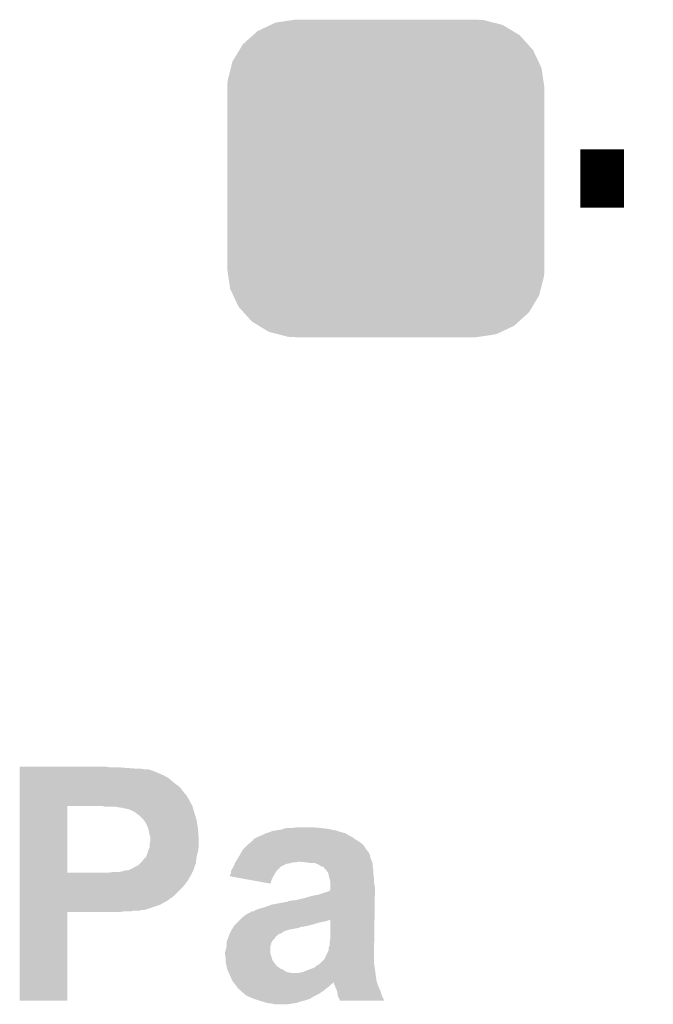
# Model space of a CAD drawing. Extents: x -1.3 to 24.2, y -6.4 to 36.7.
# Tile 34 of 38: x 13.9 to 16.1, y 27.1 to 30.5. Entities that reach past the tile are written whole.
import ezdxf

# ---------------------------------------------------------------- set-up
doc = ezdxf.new("R2010")
doc.units = 0
doc.layers.get('0').update_dxf_attribs({"linetype": 'CONTINUOUS'})
doc.layers.add('PRESSURE_27_CLICK_V100_GTO', color=14, linetype='CONTINUOUS')
doc.layers.add('PRESSURE_27_CLICK_V100_GTS', color=12, linetype='CONTINUOUS')

# ---------------------------------------------------------------- blocks, each defined once
blk = doc.blocks.new('CUSTOM_65')
for points in [[(-0.383312, 0.541074), (-0.323442, 0.549926), (0.373946, 0.541074), (0.339246, 0.549926)], [(-0.323442, 0.549926), (-0.31496, 0.55118), (0.339246, 0.549926), (0.31496, 0.55118)], [(-0.445816, 0.51162), (-0.400774, 0.532846), (0.441342, 0.51162), (0.406198, 0.532846)], [(-0.400774, 0.532846), (-0.383312, 0.541074), (0.406198, 0.532846), (0.373946, 0.541074)], [(-0.497124, 0.465342), (-0.461888, 0.497124), (0.49401, 0.465342), (0.465342, 0.497124)], [(-0.461888, 0.497124), (-0.445816, 0.51162), (0.465342, 0.497124), (0.441342, 0.51162)], [(-0.532846, 0.406198), (-0.508918, 0.445816), (0.53029, 0.406198), (0.51162, 0.445816)], [(-0.508918, 0.445816), (-0.497124, 0.465342), (0.51162, 0.445816), (0.49401, 0.465342)], [(-0.549926, 0.339246), (-0.538686, 0.383312), (0.54759, 0.339246), (0.541074, 0.383312)], [(-0.538686, 0.383312), (-0.532846, 0.406198), (0.541074, 0.383312), (0.53029, 0.406198)], [(-0.55118, 0.31496), (-0.549926, 0.339246), (0.55118, 0.31496), (0.54759, 0.339246)], [(-0.55118, -0.31496), (-0.55118, 0.31496), (0.55118, -0.31496), (0.55118, 0.31496)], [(-0.547588, -0.339246), (-0.55118, -0.31496), (0.549926, -0.339246), (0.55118, -0.31496)], [(-0.541074, -0.383312), (-0.547588, -0.339246), (0.538684, -0.383312), (0.549926, -0.339246)], [(-0.530288, -0.406198), (-0.541074, -0.383312), (0.532846, -0.406198), (0.538684, -0.383312)], [(-0.51162, -0.445816), (-0.530288, -0.406198), (0.508916, -0.445816), (0.532846, -0.406198)], [(-0.494008, -0.465342), (-0.51162, -0.445816), (0.497124, -0.465342), (0.508916, -0.445816)], [(-0.465342, -0.497124), (-0.494008, -0.465342), (0.461886, -0.497124), (0.497124, -0.465342)], [(-0.44134, -0.51162), (-0.465342, -0.497124), (0.445816, -0.51162), (0.461886, -0.497124)], [(-0.406198, -0.532846), (-0.44134, -0.51162), (0.400772, -0.532846), (0.445816, -0.51162)], [(-0.373944, -0.541074), (-0.406198, -0.532846), (0.383312, -0.541074), (0.400772, -0.532846)], [(-0.339246, -0.549926), (-0.373944, -0.541074), (0.32344, -0.549926), (0.383312, -0.541074)], [(-0.31496, -0.55118), (-0.339246, -0.549926), (0.31496, -0.55118), (0.32344, -0.549926)]]:
    blk.add_solid(points)

msp = doc.modelspace()

# ---------------------------------------------------------------- linework, layer by layer
at = {"layer": 'PRESSURE_27_CLICK_V100_GTO', "const_width": 0.2032}
msp.add_lwpolyline([(15.85468, 29.972), (16.00708, 29.972)], dxfattribs=at)
at = {"layer": 'PRESSURE_27_CLICK_V100_GTO'}
for points in [[(13.90652, 27.9273), (13.906522, 27.92984), (14.218922, 27.9273), (14.206222, 27.92984)], [(13.90652, 27.92222), (13.90652, 27.9273), (14.315438, 27.92222), (14.2494, 27.9273)], [(13.90652, 27.91968), (13.90652, 27.92222), (14.343382, 27.91968), (14.330682, 27.92222)], [(13.90652, 27.919678), (13.90652, 27.91968), (14.356082, 27.919678), (14.343382, 27.91968)], [(13.90652, 27.91714), (13.90652, 27.919678), (14.363704, 27.91714), (14.356082, 27.919678)], [(13.90652, 27.917134), (13.90652, 27.91714), (14.366246, 27.917134), (14.363704, 27.91714)], [(13.90652, 27.9146), (13.90652, 27.917134), (14.368786, 27.9146), (14.366246, 27.917134)], [(13.90652, 27.914598), (13.90652, 27.9146), (14.371324, 27.914598), (14.368786, 27.9146)], [(13.90652, 27.91206), (13.90652, 27.914598), (14.3764, 27.91206), (14.371324, 27.914598)], [(13.90652, 27.90698), (13.90652, 27.91206), (14.3891, 27.90698), (14.3764, 27.91206)], [(13.90652, 27.89936), (13.90652, 27.90698), (14.406882, 27.89936), (14.3891, 27.90698)], [(13.90652, 27.8892), (13.90652, 27.89936), (14.42466, 27.8892), (14.406882, 27.89936)], [(13.90652, 27.87396), (13.90652, 27.8892), (14.442438, 27.87396), (14.42466, 27.8892)], [(13.90652, 27.858718), (13.90652, 27.87396), (14.462762, 27.858718), (14.442438, 27.87396)], [(13.906518, 27.83586), (13.90652, 27.858718), (14.480542, 27.83586), (14.462762, 27.858718)], [(13.906518, 27.830776), (13.906518, 27.83586), (14.485622, 27.830776), (14.480542, 27.83586)], [(13.906518, 27.825698), (13.906518, 27.830776), (14.488162, 27.825698), (14.485622, 27.830776)], [(13.906518, 27.818078), (13.906518, 27.825698), (14.49324, 27.818078), (14.488162, 27.825698)], [(13.906518, 27.802838), (13.906518, 27.818078), (14.500862, 27.802838), (14.49324, 27.818078)], [(13.906518, 27.79522), (13.906518, 27.802838), (14.505942, 27.79522), (14.500862, 27.802838)], [(13.906518, 27.79268), (13.906518, 27.79522), (14.506704, 27.79268), (14.505942, 27.79522)], [(13.906512, 27.561562), (13.906518, 27.79268), (14.0716, 27.561562), (14.071622, 27.79268)], [(14.206222, 27.79014), (14.193522, 27.79268), (14.507466, 27.79014), (14.506704, 27.79268)], [(14.254482, 27.7876), (14.241782, 27.79014), (14.508228, 27.7876), (14.507466, 27.79014)], [(14.262104, 27.787598), (14.254482, 27.7876), (14.50823, 27.787598), (14.508228, 27.7876)], [(14.267182, 27.78506), (14.262104, 27.787598), (14.50899, 27.78506), (14.50823, 27.787598)], [(14.282422, 27.782518), (14.267182, 27.78506), (14.509754, 27.782518), (14.50899, 27.78506)], [(14.29512, 27.77744), (14.282422, 27.782518), (14.511276, 27.77744), (14.509754, 27.782518)], [(14.30528, 27.772358), (14.29512, 27.77744), (14.5128, 27.772358), (14.511276, 27.77744)], [(14.31544, 27.76474), (14.30528, 27.772358), (14.515086, 27.76474), (14.5128, 27.772358)], [(14.323062, 27.759658), (14.31544, 27.76474), (14.51661, 27.759658), (14.515086, 27.76474)], [(14.333222, 27.749498), (14.323062, 27.759658), (14.519658, 27.749498), (14.51661, 27.759658)], [(14.337286, 27.74442), (14.333222, 27.749498), (14.52118, 27.74442), (14.519658, 27.749498)], [(14.343382, 27.736798), (14.337286, 27.74442), (14.522452, 27.736798), (14.52118, 27.74442)], [(14.34846, 27.72664), (14.343382, 27.736798), (14.524144, 27.72664), (14.522452, 27.736798)], [(14.35354, 27.713942), (14.34846, 27.72664), (14.52626, 27.713942), (14.524144, 27.72664)], [(14.35354, 27.713938), (14.35354, 27.713942), (14.526262, 27.713938), (14.52626, 27.713942)], [(14.35608, 27.70124), (14.35354, 27.713938), (14.527168, 27.70124), (14.526262, 27.713938)], [(14.35862, 27.691082), (14.35608, 27.70124), (14.527894, 27.691082), (14.527168, 27.70124)], [(14.747234, 27.691078), (14.752314, 27.693618), (15.049504, 27.691078), (15.04696, 27.693618)], [(14.752314, 27.693618), (14.762478, 27.6987), (15.04696, 27.693618), (15.036802, 27.6987)], [(14.762478, 27.6987), (14.762482, 27.698702), (15.036802, 27.6987), (15.036794, 27.698702)], [(14.762482, 27.698702), (14.772634, 27.70124), (15.036794, 27.698702), (15.02664, 27.70124)], [(14.772634, 27.70124), (14.772642, 27.701242), (15.02664, 27.70124), (15.026634, 27.701242)], [(14.772642, 27.701242), (14.785342, 27.70632), (15.026634, 27.701242), (15.009708, 27.70632)], [(14.785342, 27.70632), (14.800582, 27.70886), (15.009708, 27.70632), (15.00124, 27.70886)], [(14.800582, 27.70886), (14.815822, 27.7114), (15.00124, 27.70886), (14.98854, 27.7114)], [(14.815822, 27.7114), (14.824712, 27.71394), (14.98854, 27.7114), (14.97584, 27.71394)], [(14.824712, 27.71394), (14.833602, 27.71648), (14.97584, 27.71394), (14.95044, 27.71648)], [(14.85138, 27.71648), (14.871702, 27.71902), (14.95044, 27.71648), (14.92758, 27.71902)], [(14.358618, 27.65298), (14.35862, 27.663138), (14.5288, 27.65298), (14.5288, 27.663138)], [(14.36116, 27.683456), (14.35862, 27.691082), (14.528438, 27.683456), (14.527894, 27.691082)], [(14.35862, 27.663138), (14.36116, 27.675838), (14.5288, 27.663138), (14.5288, 27.675838)], [(14.36116, 27.678382), (14.36116, 27.683456), (14.5288, 27.678382), (14.528438, 27.683456)], [(14.36116, 27.675838), (14.36116, 27.678382), (14.5288, 27.675838), (14.5288, 27.678382)], [(14.69898, 27.65806), (14.710586, 27.66822), (15.1003, 27.65806), (15.0876, 27.66822)], [(14.710586, 27.66822), (14.719288, 27.675838), (15.0876, 27.66822), (15.074902, 27.675838)], [(14.719288, 27.675838), (14.7193, 27.675848), (15.074902, 27.675838), (15.07489, 27.675848)], [(14.7193, 27.675848), (14.719314, 27.678386), (15.07489, 27.675848), (15.071504, 27.678386)], [(14.719314, 27.678386), (14.729458, 27.683458), (15.071504, 27.678386), (15.06474, 27.683458)], [(14.729458, 27.683458), (14.734542, 27.686), (15.06474, 27.683458), (15.059658, 27.686)], [(14.734542, 27.686), (14.74216, 27.68854), (15.059658, 27.686), (15.05458, 27.68854)], [(14.74216, 27.68854), (14.747234, 27.691078), (15.05458, 27.68854), (15.049504, 27.691078)], [(14.34846, 27.6225), (14.351, 27.630122), (14.523084, 27.6225), (14.52499, 27.630122)], [(14.351, 27.630122), (14.352268, 27.6352), (14.52499, 27.630122), (14.52626, 27.6352)], [(14.352268, 27.6352), (14.353538, 27.640278), (14.52626, 27.6352), (14.526984, 27.640278)], [(14.353538, 27.640278), (14.358618, 27.650436), (14.526984, 27.640278), (14.528436, 27.650436)], [(14.358618, 27.650436), (14.358618, 27.65298), (14.528436, 27.650436), (14.5288, 27.65298)], [(14.668498, 27.61742), (14.67273, 27.625036), (15.124686, 27.61742), (15.123162, 27.625036)], [(14.67273, 27.625036), (14.67414, 27.627574), (15.123162, 27.625036), (15.120626, 27.627574)], [(14.67414, 27.627574), (14.675552, 27.630114), (15.120626, 27.627574), (15.12062, 27.630114)], [(14.675552, 27.630114), (14.681202, 27.64028), (15.12062, 27.630114), (15.112492, 27.64028)], [(14.681202, 27.64028), (14.68374, 27.64282), (15.112492, 27.64028), (15.11046, 27.64282)], [(14.68374, 27.64282), (14.698978, 27.658058), (15.11046, 27.64282), (15.100302, 27.658058)], [(14.698978, 27.658058), (14.69898, 27.65806), (15.100302, 27.658058), (15.1003, 27.65806)], [(14.317976, 27.586938), (14.325596, 27.594558), (14.516098, 27.586938), (14.518638, 27.594558)], [(14.325596, 27.594558), (14.333218, 27.60218), (14.518638, 27.594558), (14.51959, 27.60218)], [(14.333218, 27.60218), (14.340836, 27.612332), (14.51959, 27.60218), (14.52086, 27.612332)], [(14.340836, 27.612332), (14.343366, 27.61234), (14.52086, 27.612332), (14.520862, 27.61234)], [(14.343366, 27.61234), (14.344638, 27.614878), (14.520862, 27.61234), (14.52118, 27.614878)], [(14.344638, 27.614878), (14.34846, 27.6225), (14.52118, 27.614878), (14.523084, 27.6225)], [(14.649266, 27.581858), (14.653622, 27.592018), (14.81328, 27.581858), (14.833598, 27.592018)], [(14.653622, 27.592018), (14.654712, 27.59456), (14.833598, 27.592018), (14.8463, 27.59456)], [(14.654712, 27.59456), (14.655802, 27.5971), (14.8463, 27.59456), (14.856458, 27.5971)], [(14.655802, 27.5971), (14.657386, 27.599638), (14.866616, 27.5971), (14.874238, 27.599638)], [(14.657386, 27.599638), (14.657388, 27.59964), (14.874238, 27.599638), (14.879318, 27.59964)], [(14.657388, 27.59964), (14.662148, 27.607258), (15.13078, 27.59964), (15.12824, 27.607258)], [(14.662148, 27.607258), (14.665322, 27.612338), (15.12824, 27.607258), (15.125702, 27.612338)], [(14.665322, 27.612338), (14.668498, 27.61742), (15.125702, 27.612338), (15.124686, 27.61742)], [(14.90218, 27.5971), (14.879318, 27.59964), (15.131626, 27.5971), (15.13078, 27.59964)], [(14.91996, 27.59456), (14.90218, 27.5971), (15.132474, 27.59456), (15.131626, 27.5971)], [(14.93902, 27.592016), (14.932656, 27.59456), (15.13332, 27.592016), (15.132474, 27.59456)], [(14.94536, 27.58948), (14.93902, 27.592016), (15.13332, 27.58948), (15.13332, 27.592016)], [(13.90651, 27.551376), (13.906512, 27.56154), (14.50086, 27.551376), (14.50594, 27.56154)], [(13.906512, 27.56154), (13.906512, 27.561562), (14.213838, 27.56154), (14.0716, 27.561562)], [(14.213838, 27.56154), (14.23416, 27.56408), (14.50594, 27.56154), (14.50721, 27.56408)], [(14.254478, 27.56408), (14.274798, 27.56916), (14.50721, 27.56408), (14.50975, 27.56916)], [(14.282416, 27.56916), (14.290024, 27.571696), (14.50975, 27.56916), (14.511018, 27.571696)], [(14.290024, 27.5717), (14.29004, 27.574218), (14.51102, 27.5717), (14.511858, 27.574218)], [(14.290024, 27.571696), (14.290024, 27.5717), (14.511018, 27.571696), (14.51102, 27.5717)], [(14.29004, 27.574218), (14.295116, 27.57424), (14.511858, 27.574218), (14.511866, 27.57424)], [(14.295116, 27.57424), (14.302738, 27.579318), (14.511866, 27.57424), (14.513558, 27.579318)], [(14.302738, 27.579318), (14.317976, 27.586938), (14.513558, 27.579318), (14.516098, 27.586938)], [(14.638022, 27.553924), (14.64056, 27.559004), (14.790928, 27.553924), (14.793976, 27.559004)], [(14.64056, 27.561542), (14.640562, 27.564082), (14.7955, 27.561542), (14.797192, 27.564082)], [(14.64056, 27.559004), (14.64056, 27.561542), (14.793976, 27.559004), (14.7955, 27.561542)], [(14.640562, 27.564082), (14.642254, 27.56916), (14.797192, 27.564082), (14.80058, 27.56916)], [(14.642254, 27.56916), (14.643102, 27.571704), (14.80058, 27.56916), (14.803124, 27.571704)], [(14.643102, 27.571704), (14.64818, 27.57932), (14.803124, 27.571704), (14.81074, 27.57932)], [(14.64818, 27.57932), (14.649266, 27.581858), (14.81074, 27.57932), (14.81328, 27.581858)], [(14.952978, 27.584402), (14.94536, 27.58948), (15.13332, 27.584402), (15.13332, 27.58948)], [(14.958056, 27.581862), (14.952978, 27.584402), (15.13332, 27.581862), (15.13332, 27.584402)], [(14.963118, 27.58186), (14.958056, 27.581862), (15.13332, 27.58186), (15.13332, 27.581862)], [(14.96312, 27.581858), (14.963118, 27.58186), (15.13332, 27.581858), (15.13332, 27.58186)], [(14.96314, 27.579326), (14.96312, 27.581858), (15.133828, 27.579326), (15.13332, 27.581858)], [(14.970758, 27.5717), (14.96314, 27.579326), (15.135352, 27.5717), (15.133828, 27.579326)], [(14.972666, 27.569158), (14.970758, 27.5717), (15.13586, 27.569158), (15.135352, 27.5717)], [(14.978378, 27.561544), (14.972666, 27.569158), (15.13586, 27.561544), (15.13586, 27.569158)], [(14.97965, 27.556458), (14.978378, 27.561544), (15.13586, 27.556458), (15.13586, 27.561544)], [(14.983462, 27.541218), (14.97965, 27.556458), (15.1384, 27.541218), (15.13586, 27.556458)], [(13.90651, 27.548834), (13.90651, 27.551376), (14.500854, 27.548834), (14.50086, 27.551376)], [(13.90651, 27.543756), (13.90651, 27.548834), (14.495778, 27.543756), (14.500854, 27.548834)], [(13.90651, 27.5336), (13.90651, 27.543756), (14.490698, 27.5336), (14.495778, 27.543756)], [(13.90651, 27.52344), (13.90651, 27.5336), (14.48308, 27.52344), (14.490698, 27.5336)], [(13.90651, 27.51074), (13.90651, 27.52344), (14.47292, 27.51074), (14.48308, 27.52344)], [(14.63802, 27.548858), (14.638022, 27.553924), (14.78789, 27.548858), (14.790928, 27.553924)], [(14.63812, 27.54884), (14.63802, 27.548858), (14.78788, 27.54884), (14.78789, 27.548858)], [(14.693968, 27.538678), (14.63812, 27.54884), (14.7828, 27.538678), (14.78788, 27.54884)], [(14.7777, 27.523442), (14.693968, 27.538678), (14.7777, 27.523442), (14.7828, 27.538678)], [(14.986, 27.531062), (14.983462, 27.541218), (15.1384, 27.531062), (15.1384, 27.541218)], [(14.986, 27.525978), (14.986, 27.531062), (15.1384, 27.525978), (15.1384, 27.531062)], [(14.986, 27.510738), (14.986, 27.525978), (15.14094, 27.510738), (15.1384, 27.525978)], [(13.906508, 27.48534), (13.90651, 27.51074), (14.44752, 27.48534), (14.47292, 27.51074)], [(14.94536, 27.485342), (14.960602, 27.49042), (15.140868, 27.485342), (15.14094, 27.49042)], [(14.960602, 27.49042), (14.96822, 27.492958), (15.14094, 27.49042), (15.14094, 27.492958)], [(14.96822, 27.492958), (14.978384, 27.495502), (15.14094, 27.492958), (15.14094, 27.495502)], [(14.978384, 27.495502), (14.986, 27.50059), (15.14094, 27.495502), (15.14094, 27.50059)], [(14.986, 27.50059), (14.986, 27.510738), (15.14094, 27.50059), (15.14094, 27.510738)], [(13.906508, 27.47264), (13.906508, 27.48534), (14.432274, 27.47264), (14.44752, 27.48534)], [(13.906508, 27.472634), (13.906508, 27.47264), (14.429734, 27.472634), (14.432274, 27.47264)], [(13.906508, 27.46756), (13.906508, 27.472634), (14.42466, 27.46756), (14.429734, 27.472634)], [(13.906508, 27.46248), (13.906508, 27.46756), (14.417038, 27.46248), (14.42466, 27.46756)], [(13.906508, 27.4574), (13.906508, 27.46248), (14.406882, 27.4574), (14.417038, 27.46248)], [(13.906508, 27.44978), (13.906508, 27.4574), (14.39418, 27.44978), (14.406882, 27.4574)], [(14.780262, 27.44978), (14.80566, 27.45486), (15.140366, 27.44978), (15.140438, 27.45486)], [(14.80566, 27.45486), (14.833602, 27.45994), (15.140438, 27.45486), (15.14051, 27.45994)], [(14.833602, 27.45994), (14.836146, 27.459946), (15.14051, 27.45994), (15.14051, 27.459946)], [(14.836146, 27.459946), (14.838686, 27.46248), (15.14051, 27.459946), (15.140546, 27.46248)], [(14.838686, 27.46248), (14.843762, 27.462482), (15.140546, 27.46248), (15.140546, 27.462482)], [(14.843762, 27.462482), (14.851384, 27.46502), (15.140546, 27.462482), (15.140582, 27.46502)], [(14.861542, 27.46502), (14.8717, 27.46756), (15.140582, 27.46502), (15.140618, 27.46756)], [(14.8717, 27.46756), (14.894558, 27.47264), (15.140618, 27.46756), (15.140688, 27.47264)], [(14.894558, 27.47264), (14.919958, 27.48026), (15.140688, 27.47264), (15.140796, 27.48026)], [(14.919958, 27.48026), (14.94536, 27.485342), (15.140796, 27.48026), (15.140868, 27.485342)], [(13.9065, 27.117062), (13.906508, 27.424358), (14.071578, 27.117062), (14.0716, 27.424358)], [(13.906508, 27.43454), (13.906508, 27.44978), (14.348456, 27.43454), (14.39418, 27.44978)], [(13.906508, 27.434538), (13.906508, 27.43454), (14.345916, 27.434538), (14.348456, 27.43454)], [(13.906508, 27.432), (13.906508, 27.434538), (14.340836, 27.432), (14.345916, 27.434538)], [(13.906508, 27.431998), (13.906508, 27.432), (14.330678, 27.431998), (14.340836, 27.432)], [(13.906508, 27.42946), (13.906508, 27.431998), (14.323056, 27.42946), (14.330678, 27.431998)], [(13.906508, 27.42692), (13.906508, 27.42946), (14.292578, 27.42692), (14.302738, 27.42946)], [(13.906508, 27.42438), (13.906508, 27.42692), (14.251938, 27.42438), (14.267178, 27.42692)], [(13.906508, 27.424358), (13.906508, 27.42438), (14.0716, 27.424358), (14.251938, 27.42438)], [(14.693902, 27.416762), (14.70914, 27.424382), (15.139902, 27.416762), (15.140008, 27.424382)], [(14.70914, 27.424382), (14.711686, 27.42692), (15.140008, 27.424382), (15.140044, 27.42692)], [(14.711686, 27.42692), (14.719306, 27.426924), (15.140044, 27.42692), (15.140044, 27.426924)], [(14.719306, 27.426924), (14.72692, 27.432), (15.140044, 27.426924), (15.140116, 27.432)], [(14.72692, 27.432), (14.74216, 27.43708), (15.140116, 27.432), (15.140188, 27.43708)], [(14.74216, 27.43708), (14.75994, 27.44216), (15.140188, 27.43708), (15.14026, 27.44216)], [(14.75994, 27.44216), (14.780262, 27.44978), (15.14026, 27.44216), (15.140366, 27.44978)], [(14.653262, 27.378662), (14.66342, 27.38882), (14.914886, 27.378662), (14.950438, 27.38882)], [(14.66342, 27.38882), (14.66596, 27.39136), (14.950438, 27.38882), (14.96314, 27.39136)], [(14.66596, 27.39136), (14.6685, 27.3939), (14.96314, 27.39136), (14.973298, 27.3939)], [(14.6685, 27.3939), (14.67104, 27.39644), (14.973298, 27.3939), (14.98092, 27.39644)], [(14.67104, 27.39644), (14.673544, 27.398944), (14.98092, 27.39644), (14.986, 27.398944)], [(14.673544, 27.398944), (14.681202, 27.406602), (15.13965, 27.398944), (15.139758, 27.406602)], [(14.681202, 27.406602), (14.693902, 27.416762), (15.139758, 27.406602), (15.139902, 27.416762)], [(14.986, 27.332938), (14.986, 27.398944), (15.13872, 27.332938), (15.13965, 27.398944)], [(14.635482, 27.348184), (14.63675, 27.350722), (14.805678, 27.348184), (14.815824, 27.350722)], [(14.63675, 27.350722), (14.64056, 27.35834), (14.815824, 27.350722), (14.825982, 27.35834)], [(14.64056, 27.35834), (14.643102, 27.36342), (14.825982, 27.35834), (14.84122, 27.36342)], [(14.643102, 27.36342), (14.645638, 27.36596), (14.84122, 27.36342), (14.85646, 27.36596)], [(14.645638, 27.36596), (14.645642, 27.365964), (14.85646, 27.36596), (14.85648, 27.365964)], [(14.645642, 27.365964), (14.64691, 27.3685), (14.85648, 27.365964), (14.86916, 27.3685)], [(14.64691, 27.3685), (14.64818, 27.37104), (14.86916, 27.3685), (14.879322, 27.37104)], [(14.64818, 27.37104), (14.648182, 27.371042), (14.879322, 27.37104), (14.879326, 27.371042)], [(14.648182, 27.371042), (14.649874, 27.37358), (14.879326, 27.371042), (14.884404, 27.37358)], [(14.649874, 27.37358), (14.65326, 27.37866), (14.889482, 27.37358), (14.91488, 27.37866)], [(14.65326, 27.37866), (14.653262, 27.378662), (14.91488, 27.37866), (14.914886, 27.378662)], [(14.62532, 27.315162), (14.625322, 27.320244), (14.78026, 27.315162), (14.782802, 27.320244)], [(14.625322, 27.320244), (14.627352, 27.32532), (14.782802, 27.320244), (14.785342, 27.32532)], [(14.627352, 27.32532), (14.6304, 27.332938), (14.785342, 27.32532), (14.792956, 27.332938)], [(14.6304, 27.332944), (14.632092, 27.33802), (14.792962, 27.332944), (14.795502, 27.33802)], [(14.6304, 27.332938), (14.6304, 27.332944), (14.792956, 27.332938), (14.792962, 27.332944)], [(14.632092, 27.33802), (14.633786, 27.343102), (14.795502, 27.33802), (14.800584, 27.343102)], [(14.633786, 27.343102), (14.634638, 27.345654), (14.800584, 27.343102), (14.80566, 27.345654)], [(14.634638, 27.345654), (14.63548, 27.34818), (14.80566, 27.345654), (14.805676, 27.34818)], [(14.63548, 27.34818), (14.635482, 27.348184), (14.805676, 27.34818), (14.805678, 27.348184)], [(14.983458, 27.31008), (14.98346, 27.317698), (15.1384, 27.31008), (15.138506, 27.317698)], [(14.98346, 27.317698), (14.986, 27.332938), (15.138506, 27.317698), (15.13872, 27.332938)], [(14.62024, 27.284682), (14.62532, 27.305002), (14.77772, 27.284682), (14.77772, 27.305002)], [(14.62024, 27.282144), (14.62024, 27.284682), (14.77772, 27.282144), (14.77772, 27.284682)], [(14.62532, 27.305002), (14.62532, 27.315162), (14.77772, 27.305002), (14.78026, 27.315162)], [(14.965678, 27.26182), (14.980918, 27.292296), (15.1384, 27.26182), (15.1384, 27.292296)], [(14.980918, 27.292296), (14.98092, 27.302456), (15.1384, 27.292296), (15.1384, 27.302456)], [(14.98092, 27.302456), (14.983458, 27.307536), (15.1384, 27.302456), (15.1384, 27.307536)], [(14.983458, 27.307536), (14.983458, 27.31008), (15.1384, 27.307536), (15.1384, 27.31008)], [(14.62024, 27.277058), (14.62024, 27.282144), (14.779414, 27.277058), (14.77772, 27.282144)], [(14.620664, 27.274518), (14.62024, 27.277058), (14.78026, 27.274518), (14.779414, 27.277058)], [(14.622358, 27.26436), (14.620664, 27.274518), (14.782802, 27.26436), (14.78026, 27.274518)], [(14.62278, 27.261822), (14.622358, 27.26436), (14.783648, 27.261822), (14.782802, 27.26436)], [(14.62278, 27.256742), (14.62278, 27.261822), (14.78534, 27.256742), (14.783648, 27.261822)], [(14.62278, 27.249122), (14.62278, 27.256742), (14.791056, 27.249122), (14.78534, 27.256742)], [(14.625602, 27.236424), (14.62278, 27.249122), (14.80058, 27.236424), (14.791056, 27.249122)], [(14.950434, 27.24658), (14.965678, 27.26182), (15.1384, 27.24658), (15.1384, 27.26182)], [(14.626168, 27.233882), (14.625602, 27.236424), (14.805656, 27.233882), (14.80058, 27.236424)], [(14.627296, 27.228804), (14.626168, 27.233882), (14.810738, 27.228804), (14.805656, 27.233882)], [(14.62786, 27.226262), (14.627296, 27.228804), (14.818356, 27.226262), (14.810738, 27.228804)], [(14.627862, 27.22626), (14.62786, 27.226262), (14.81836, 27.22626), (14.818356, 27.226262)], [(14.630118, 27.221182), (14.627862, 27.22626), (14.825978, 27.221182), (14.81836, 27.22626)], [(14.632376, 27.216102), (14.630118, 27.221182), (14.836138, 27.216102), (14.825978, 27.221182)], [(14.633506, 27.21356), (14.632376, 27.216102), (14.848838, 27.21356), (14.836138, 27.216102)], [(14.876778, 27.21356), (14.889478, 27.2161), (15.142846, 27.21356), (15.142528, 27.2161)], [(14.889478, 27.2161), (14.91488, 27.22626), (15.142528, 27.2161), (15.141258, 27.22626)], [(14.91488, 27.22626), (14.922498, 27.2288), (15.141258, 27.22626), (15.14094, 27.2288)], [(14.922498, 27.2288), (14.930118, 27.23134), (15.14094, 27.2288), (15.140578, 27.23134)], [(14.930118, 27.23134), (14.942816, 27.241496), (15.140578, 27.23134), (15.139128, 27.241496)], [(14.942816, 27.241496), (14.945354, 27.2415), (15.139128, 27.241496), (15.139126, 27.2415)], [(14.945354, 27.2415), (14.950434, 27.24658), (15.139126, 27.2415), (15.1384, 27.24658)], [(14.635764, 27.20848), (14.633506, 27.21356), (15.14348, 27.20848), (15.142846, 27.21356)], [(14.63802, 27.2034), (14.635764, 27.20848), (15.144328, 27.2034), (15.14348, 27.20848)], [(14.642376, 27.193238), (14.63802, 27.2034), (15.14602, 27.193238), (15.144328, 27.2034)], [(14.644554, 27.188158), (14.642376, 27.193238), (15.146022, 27.188158), (15.14602, 27.193238)], [(14.64564, 27.185622), (14.644554, 27.188158), (15.146868, 27.185622), (15.146022, 27.188158)], [(14.649706, 27.18054), (14.64564, 27.185622), (15.148558, 27.18054), (15.146868, 27.185622)], [(14.649734, 27.180504), (14.649706, 27.18054), (15.148568, 27.180504), (15.148558, 27.18054)], [(14.65174, 27.177998), (14.649734, 27.180504), (14.996156, 27.177998), (14.998662, 27.180504)], [(14.9987, 27.175464), (14.998662, 27.180504), (15.149828, 27.175464), (15.148568, 27.180504)], [(14.65377, 27.175458), (14.65174, 27.177998), (14.99108, 27.175458), (14.996156, 27.177998)], [(14.6558, 27.17292), (14.65377, 27.175458), (14.98854, 27.17292), (14.99108, 27.175458)], [(14.659612, 27.16784), (14.6558, 27.17292), (14.983458, 27.16784), (14.98854, 27.17292)], [(14.66342, 27.162762), (14.659612, 27.16784), (14.976688, 27.162762), (14.983458, 27.16784)], [(14.665962, 27.16022), (14.66342, 27.162762), (14.9733, 27.16022), (14.976688, 27.162762)], [(14.67358, 27.152598), (14.665962, 27.16022), (14.963772, 27.152598), (14.9733, 27.16022)], [(14.676482, 27.15006), (14.67358, 27.152598), (14.9606, 27.15006), (14.963772, 27.152598)], [(14.688094, 27.1399), (14.676482, 27.15006), (14.945358, 27.1399), (14.9606, 27.15006)], [(15.001242, 27.170378), (14.9987, 27.175464), (15.1511, 27.170378), (15.149828, 27.175464)], [(15.003778, 27.165304), (15.001242, 27.170378), (15.153638, 27.165304), (15.1511, 27.170378)], [(15.00378, 27.162764), (15.003778, 27.165304), (15.154908, 27.162764), (15.153638, 27.165304)], [(15.005052, 27.16022), (15.00378, 27.162764), (15.15618, 27.16022), (15.154908, 27.162764)], [(15.00886, 27.152602), (15.005052, 27.16022), (15.159228, 27.152602), (15.15618, 27.16022)], [(15.01013, 27.147522), (15.00886, 27.152602), (15.16126, 27.147522), (15.159228, 27.152602)], [(15.0114, 27.142442), (15.01013, 27.147522), (15.162954, 27.142442), (15.16126, 27.147522)], [(14.071578, 27.11704), (13.9065, 27.117062), (14.071578, 27.11704), (14.071578, 27.117062)], [(14.693898, 27.134822), (14.688094, 27.1399), (14.935204, 27.134822), (14.945358, 27.1399)], [(14.699618, 27.13228), (14.693898, 27.134822), (14.930122, 27.13228), (14.935204, 27.134822)], [(14.716762, 27.12466), (14.699618, 27.13228), (14.91678, 27.12466), (14.930122, 27.13228)], [(14.724382, 27.12212), (14.716762, 27.12466), (14.912334, 27.12212), (14.91678, 27.12466)], [(14.724388, 27.122118), (14.724382, 27.12212), (14.909796, 27.122118), (14.912334, 27.12212)], [(14.732008, 27.119578), (14.724388, 27.122118), (14.904718, 27.119578), (14.909796, 27.122118)], [(14.73962, 27.11704), (14.732008, 27.119578), (14.894564, 27.11704), (14.904718, 27.119578)], [(14.748086, 27.1145), (14.73962, 27.11704), (14.884402, 27.1145), (14.894564, 27.11704)], [(14.765018, 27.10942), (14.748086, 27.1145), (14.86916, 27.10942), (14.884402, 27.1145)], [(15.0114, 27.134824), (15.0114, 27.142442), (15.165494, 27.134824), (15.162954, 27.142442)], [(15.012672, 27.13228), (15.0114, 27.134824), (15.16634, 27.13228), (15.165494, 27.134824)], [(15.019018, 27.119584), (15.012672, 27.13228), (15.17266, 27.119584), (15.16634, 27.13228)], [(15.01902, 27.117062), (15.019018, 27.119584), (15.173914, 27.117062), (15.17266, 27.119584)], [(15.173924, 27.11704), (15.01902, 27.117062), (15.173924, 27.11704), (15.173914, 27.117062)], [(14.782798, 27.10688), (14.765018, 27.10942), (14.85392, 27.10688), (14.86916, 27.10942)], [(14.792958, 27.10434), (14.782798, 27.10688), (14.833598, 27.10434), (14.85392, 27.10688)]]:
    msp.add_solid(points, dxfattribs=at)

# ---------------------------------------------------------------- block references
at = {"layer": 'PRESSURE_27_CLICK_V100_GTS'}
msp.add_blockref('CUSTOM_65', (15.17904, 29.972), dxfattribs=at)

doc.saveas('drawing.dxf')
